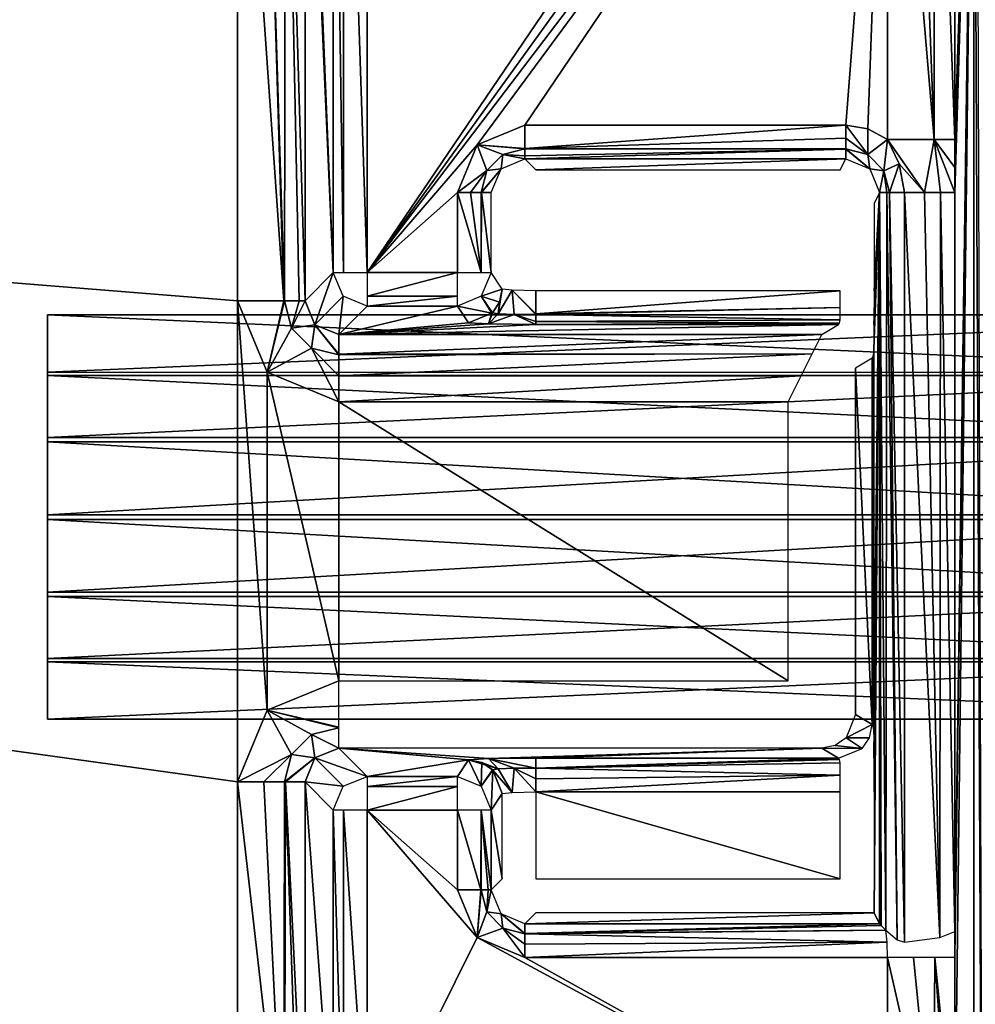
# Model space of a CAD drawing. Header units: millimetres. Extents: x -83 to 83, y -132 to 78.
# Tile 25 of 29: x 58 to 72, y -100 to -86. Entities that reach past the tile are written whole.
import ezdxf

# ---------------------------------------------------------------- set-up
doc = ezdxf.new("R2010")
doc.units = ezdxf.units.MM
doc.header["$LTSCALE"] = 52.148148
for name, color, linetype in [('105', 7, 'CONTINUOUS'), ('118', 7, 'CONTINUOUS'), ('119', 7, 'CONTINUOUS'), ('120', 7, 'CONTINUOUS'), ('121', 7, 'CONTINUOUS'), ('122', 7, 'CONTINUOUS'), ('123', 7, 'CONTINUOUS'), ('124', 7, 'CONTINUOUS'), ('125', 7, 'CONTINUOUS'), ('126', 7, 'CONTINUOUS'), ('127', 7, 'CONTINUOUS'), ('128', 7, 'CONTINUOUS'), ('129', 7, 'CONTINUOUS'), ('130', 7, 'CONTINUOUS'), ('131', 7, 'CONTINUOUS'), ('132', 7, 'CONTINUOUS'), ('133', 7, 'CONTINUOUS'), ('134', 7, 'CONTINUOUS'), ('135', 7, 'CONTINUOUS'), ('136', 7, 'CONTINUOUS'), ('137', 7, 'CONTINUOUS'), ('138', 7, 'CONTINUOUS'), ('139', 7, 'CONTINUOUS'), ('140', 7, 'CONTINUOUS'), ('141', 7, 'CONTINUOUS'), ('142', 7, 'CONTINUOUS'), ('143', 7, 'CONTINUOUS'), ('144', 7, 'CONTINUOUS'), ('145', 7, 'CONTINUOUS'), ('146', 7, 'CONTINUOUS'), ('147', 7, 'CONTINUOUS'), ('148', 7, 'CONTINUOUS'), ('149', 7, 'CONTINUOUS'), ('150', 7, 'CONTINUOUS'), ('151', 7, 'CONTINUOUS'), ('152', 7, 'CONTINUOUS'), ('153', 7, 'CONTINUOUS'), ('158', 7, 'CONTINUOUS'), ('159', 7, 'CONTINUOUS'), ('160', 7, 'CONTINUOUS'), ('187', 7, 'CONTINUOUS'), ('188', 7, 'CONTINUOUS'), ('189', 7, 'CONTINUOUS'), ('22', 7, 'CONTINUOUS'), ('3', 7, 'CONTINUOUS'), ('66', 7, 'CONTINUOUS'), ('83', 7, 'CONTINUOUS'), ('84', 7, 'CONTINUOUS'), ('91', 7, 'CONTINUOUS')]:
    doc.layers.add(name, color=color, linetype=linetype)

msp = doc.modelspace()

# ---------------------------------------------------------------- linework, layer by layer
at = {"layer": '105', "linetype": 'Continuous'}
for points in [[(65.491, -97.216, -19.85), (65.491, -98.509, -19.85), (70.004, -98.509, -19.85), (65.491, -97.216, -19.85)], [(70.004, -97.216, -19.85), (65.491, -97.216, -19.85), (70.004, -98.509, -19.85), (70.004, -97.216, -19.85)]]:
    msp.add_3dface(points, dxfattribs=at)
at = {"layer": '118', "linetype": 'Continuous'}
for points in [[(65.328, -99.172, -9.991), (70.504, -99.009, -19.359), (65.491, -99.009, -19.359), (65.328, -99.172, -9.991)], [(70.504, -99.009, -19.357), (70.504, -99.009, -19.359), (65.328, -99.172, -9.991), (70.504, -99.009, -19.357)], [(70.586, -99.172, -9.996), (70.504, -99.009, -19.354), (65.328, -99.172, -9.991), (70.586, -99.172, -9.996)], [(70.504, -99.009, -19.354), (70.504, -99.009, -19.357), (65.328, -99.172, -9.991), (70.504, -99.009, -19.354)], [(70.586, -99.172, -9.991), (70.586, -99.172, -9.993), (65.328, -99.172, -9.991), (70.586, -99.172, -9.991)], [(70.586, -99.172, -9.993), (70.586, -99.172, -9.996), (65.328, -99.172, -9.991), (70.586, -99.172, -9.993)]]:
    msp.add_3dface(points, dxfattribs=at)
at = {"layer": '119', "linetype": 'Continuous'}
for points in [[(70.5, -96.353, -19.85), (70.503, -96.718, -19.487), (70.586, -88.328, -9.996), (70.5, -96.353, -19.85)], [(70.5, -90.647, -19.85), (70.5, -96.353, -19.85), (70.586, -88.328, -9.996), (70.5, -90.647, -19.85)], [(70.503, -90.282, -19.487), (70.5, -90.647, -19.85), (70.586, -88.328, -9.996), (70.503, -90.282, -19.487)], [(70.503, -96.718, -19.487), (70.504, -97.216, -19.354), (70.586, -88.328, -9.996), (70.503, -96.718, -19.487)], [(70.504, -89.784, -19.354), (70.503, -90.282, -19.487), (70.586, -88.328, -9.996), (70.504, -89.784, -19.354)], [(70.504, -99.009, -19.354), (70.586, -99.172, -9.996), (70.586, -88.328, -9.996), (70.504, -99.009, -19.354)], [(70.504, -97.216, -19.354), (70.504, -99.009, -19.354), (70.586, -88.328, -9.996), (70.504, -97.216, -19.354)], [(70.504, -88.491, -19.354), (70.504, -89.784, -19.354), (70.586, -88.328, -9.996), (70.504, -88.491, -19.354)]]:
    msp.add_3dface(points, dxfattribs=at)
at = {"layer": '120', "linetype": 'Continuous'}
for points in [[(70.5, -90.638, -19.852), (70.49, -90.743, -20.089), (70.5, -96.362, -19.852), (70.5, -90.638, -19.852)], [(70.5, -90.642, -19.851), (70.5, -90.638, -19.852), (70.5, -96.358, -19.851), (70.5, -90.642, -19.851)], [(70.5, -96.358, -19.851), (70.5, -90.638, -19.852), (70.5, -96.362, -19.852), (70.5, -96.358, -19.851)], [(70.5, -96.353, -19.85), (70.5, -90.642, -19.851), (70.5, -96.358, -19.851), (70.5, -96.353, -19.85)], [(70.5, -96.353, -19.85), (70.5, -90.647, -19.85), (70.5, -90.642, -19.851), (70.5, -96.353, -19.85)], [(70.478, -90.784, -20.346), (70.23, -90.933, -26.035), (70.478, -96.216, -20.346), (70.478, -90.784, -20.346)], [(70.49, -90.743, -20.089), (70.478, -90.784, -20.346), (70.49, -96.257, -20.089), (70.49, -90.743, -20.089)], [(70.49, -96.257, -20.089), (70.478, -90.784, -20.346), (70.478, -96.216, -20.346), (70.49, -96.257, -20.089)], [(70.5, -96.362, -19.852), (70.49, -90.743, -20.089), (70.49, -96.257, -20.089), (70.5, -96.362, -19.852)], [(70.23, -90.933, -26.044), (70.23, -96.067, -26.044), (70.23, -96.067, -26.039), (70.23, -90.933, -26.044)], [(70.23, -90.933, -26.039), (70.23, -90.933, -26.044), (70.23, -96.067, -26.039), (70.23, -90.933, -26.039)], [(70.23, -90.933, -26.035), (70.23, -90.933, -26.039), (70.23, -96.067, -26.035), (70.23, -90.933, -26.035)], [(70.23, -96.067, -26.035), (70.23, -90.933, -26.039), (70.23, -96.067, -26.039), (70.23, -96.067, -26.035)], [(70.478, -96.216, -20.346), (70.23, -90.933, -26.035), (70.23, -96.067, -26.035), (70.478, -96.216, -20.346)]]:
    msp.add_3dface(points, dxfattribs=at)
at = {"layer": '121', "linetype": 'Continuous'}
for points in [[(70.478, -96.216, -20.346), (70.23, -96.067, -26.035), (70.089, -96.415, -26.038), (70.478, -96.216, -20.346)], [(70.438, -96.413, -20.349), (70.478, -96.216, -20.346), (70.089, -96.415, -26.038), (70.438, -96.413, -20.349)], [(69.73, -96.567, -26.026), (70.326, -96.575, -20.348), (69.927, -96.527, -26.034), (69.73, -96.567, -26.026)], [(69.927, -96.527, -26.034), (70.326, -96.575, -20.348), (70.089, -96.415, -26.038), (69.927, -96.527, -26.034)], [(70.326, -96.575, -20.348), (70.438, -96.413, -20.349), (70.089, -96.415, -26.038), (70.326, -96.575, -20.348)], [(69.979, -96.716, -20.337), (70.326, -96.575, -20.348), (69.73, -96.567, -26.026), (69.979, -96.716, -20.337)]]:
    msp.add_3dface(points, dxfattribs=at)
at = {"layer": '122', "linetype": 'Continuous'}
for points in [[(69.99, -96.736, -20.211), (69.979, -96.716, -20.337), (65.491, -96.863, -19.996), (69.99, -96.736, -20.211)], [(69.979, -96.716, -20.337), (65.491, -96.716, -20.337), (65.491, -96.863, -19.996), (69.979, -96.716, -20.337)], [(70, -96.787, -20.093), (69.99, -96.736, -20.211), (65.491, -96.863, -19.996), (70, -96.787, -20.093)], [(70.003, -96.969, -19.915), (70, -96.787, -20.093), (65.491, -96.863, -19.996), (70.003, -96.969, -19.915)], [(65.491, -97.022, -19.889), (70.003, -96.969, -19.915), (65.491, -96.863, -19.996), (65.491, -97.022, -19.889)], [(65.491, -97.216, -19.85), (70.004, -97.216, -19.85), (70.003, -96.969, -19.915), (65.491, -97.216, -19.85)], [(65.491, -97.216, -19.85), (70.003, -96.969, -19.915), (65.491, -97.022, -19.889), (65.491, -97.216, -19.85)]]:
    msp.add_3dface(points, dxfattribs=at)
at = {"layer": '123', "linetype": 'Continuous'}
for points in [[(64.492, -96.742, -19.354), (64.79, -96.724, -20.05), (62.567, -96.567, -26.026), (64.492, -96.742, -19.354)], [(62.987, -96.987, -9.987), (64.492, -96.742, -19.354), (62.567, -96.567, -26.026), (62.987, -96.987, -9.987)], [(64.79, -96.724, -20.05), (69.73, -96.567, -26.026), (62.567, -96.567, -26.026), (64.79, -96.724, -20.05)], [(65.491, -96.716, -20.337), (69.73, -96.567, -26.026), (64.79, -96.724, -20.05), (65.491, -96.716, -20.337)], [(69.979, -96.716, -20.337), (69.73, -96.567, -26.026), (65.491, -96.716, -20.337), (69.979, -96.716, -20.337)], [(64.328, -96.987, -9.987), (64.492, -96.742, -19.354), (62.987, -96.987, -9.987), (64.328, -96.987, -9.987)]]:
    msp.add_3dface(points, dxfattribs=at)
at = {"layer": '124', "linetype": 'Continuous'}
for points in [[(62.567, -95.568, -27), (61.507, -96.006, -27), (62.567, -96.255, -26.726), (62.567, -95.568, -27)], [(61.507, -96.006, -27), (61.068, -97.067, -27), (61.867, -96.663, -26.723), (61.507, -96.006, -27)], [(62.567, -96.265, -26.716), (61.507, -96.006, -27), (62.163, -96.367, -26.723), (62.567, -96.265, -26.716)], [(62.163, -96.367, -26.723), (61.507, -96.006, -27), (61.867, -96.663, -26.723), (62.163, -96.367, -26.723)], [(62.567, -96.255, -26.726), (61.507, -96.006, -27), (62.567, -96.265, -26.716), (62.567, -96.255, -26.726)], [(62.163, -96.367, -26.723), (61.867, -96.663, -26.723), (62.213, -96.713, -26.037), (62.163, -96.367, -26.723)], [(62.567, -96.567, -26.026), (62.567, -96.265, -26.716), (62.163, -96.367, -26.723), (62.567, -96.567, -26.026)], [(62.567, -96.567, -26.026), (62.163, -96.367, -26.723), (62.213, -96.713, -26.037), (62.567, -96.567, -26.026)], [(61.867, -96.663, -26.723), (61.068, -97.067, -27), (61.455, -97.067, -26.922), (61.867, -96.663, -26.723)], [(61.765, -97.067, -26.716), (61.867, -96.663, -26.723), (61.455, -97.067, -26.922), (61.765, -97.067, -26.716)], [(61.867, -96.663, -26.723), (61.765, -97.067, -26.716), (62.213, -96.713, -26.037), (61.867, -96.663, -26.723)], [(62.213, -96.713, -26.037), (61.765, -97.067, -26.716), (61.776, -97.067, -26.706), (62.213, -96.713, -26.037)], [(62.067, -97.067, -26.026), (62.213, -96.713, -26.037), (61.776, -97.067, -26.706), (62.067, -97.067, -26.026)]]:
    msp.add_3dface(points, dxfattribs=at)
at = {"layer": '125', "linetype": 'Continuous'}
for points in [[(62.987, -96.987, -9.987), (62.567, -96.567, -26.026), (62.213, -96.713, -26.037), (62.987, -96.987, -9.987)], [(62.213, -96.713, -26.037), (62.067, -97.067, -26.026), (62.634, -97.134, -9.981), (62.213, -96.713, -26.037)], [(62.987, -96.987, -9.987), (62.213, -96.713, -26.037), (62.634, -97.134, -9.981), (62.987, -96.987, -9.987)], [(62.634, -97.134, -9.981), (62.067, -97.067, -26.026), (62.487, -97.487, -9.987), (62.634, -97.134, -9.981)]]:
    msp.add_3dface(points, dxfattribs=at)
at = {"layer": '126', "linetype": 'Continuous'}
for points in [[(64.328, -96.987, -9.987), (62.987, -96.987, -9.987), (62.987, -97.138, -9.642), (64.328, -96.987, -9.987)], [(64.328, -97.138, -9.642), (64.328, -96.987, -9.987), (62.987, -97.138, -9.642), (64.328, -97.138, -9.642)], [(62.987, -97.487, -9.5), (64.328, -97.138, -9.642), (62.987, -97.138, -9.642), (62.987, -97.487, -9.5)], [(62.987, -97.487, -9.5), (64.328, -97.487, -9.5), (64.328, -97.138, -9.642), (62.987, -97.487, -9.5)]]:
    msp.add_3dface(points, dxfattribs=at)
at = {"layer": '127', "linetype": 'Continuous'}
for points in [[(64.492, -96.742, -19.354), (64.328, -96.987, -9.987), (64.681, -97.134, -9.985), (64.492, -96.742, -19.354)], [(64.688, -96.782, -19.352), (64.492, -96.742, -19.354), (64.681, -97.134, -9.985), (64.688, -96.782, -19.352)], [(64.845, -96.888, -19.352), (64.688, -96.782, -19.352), (64.681, -97.134, -9.985), (64.845, -96.888, -19.352)], [(64.85, -96.894, -19.352), (64.845, -96.888, -19.352), (64.681, -97.134, -9.985), (64.85, -96.894, -19.352)], [(64.828, -97.487, -9.991), (64.85, -96.894, -19.352), (64.681, -97.134, -9.985), (64.828, -97.487, -9.991)], [(64.991, -97.242, -19.359), (64.85, -96.894, -19.352), (64.828, -97.487, -9.991), (64.991, -97.242, -19.359)]]:
    msp.add_3dface(points, dxfattribs=at)
at = {"layer": '128', "linetype": 'Continuous'}
for points in [[(64.79, -96.724, -20.05), (64.492, -96.742, -19.354), (64.931, -96.876, -19.673), (64.79, -96.724, -20.05)], [(64.492, -96.742, -19.354), (64.688, -96.782, -19.352), (64.931, -96.876, -19.673), (64.492, -96.742, -19.354)], [(64.688, -96.782, -19.352), (64.845, -96.888, -19.352), (64.931, -96.876, -19.673), (64.688, -96.782, -19.352)], [(65.491, -96.863, -19.996), (65.491, -96.716, -20.337), (64.79, -96.724, -20.05), (65.491, -96.863, -19.996)], [(65.491, -96.863, -19.996), (64.79, -96.724, -20.05), (65.167, -96.866, -19.909), (65.491, -96.863, -19.996)], [(65.167, -96.866, -19.909), (64.79, -96.724, -20.05), (64.931, -96.876, -19.673), (65.167, -96.866, -19.909)], [(64.931, -96.876, -19.673), (64.845, -96.888, -19.352), (65.141, -97.224, -19.707), (64.931, -96.876, -19.673)], [(64.845, -96.888, -19.352), (64.85, -96.894, -19.352), (65.141, -97.224, -19.707), (64.845, -96.888, -19.352)], [(64.85, -96.894, -19.352), (64.991, -97.242, -19.359), (65.141, -97.224, -19.707), (64.85, -96.894, -19.352)], [(65.167, -96.866, -19.909), (64.931, -96.876, -19.673), (65.141, -97.224, -19.707), (65.167, -96.866, -19.909)], [(65.491, -97.216, -19.85), (65.167, -96.866, -19.909), (65.141, -97.224, -19.707), (65.491, -97.216, -19.85)], [(65.491, -97.022, -19.889), (65.491, -96.863, -19.996), (65.167, -96.866, -19.909), (65.491, -97.022, -19.889)], [(65.491, -97.216, -19.85), (65.491, -97.022, -19.889), (65.167, -96.866, -19.909), (65.491, -97.216, -19.85)]]:
    msp.add_3dface(points, dxfattribs=at)
at = {"layer": '129', "linetype": 'Continuous'}
for points in [[(64.991, -97.242, -19.359), (64.828, -97.487, -9.991), (64.991, -98.509, -19.359), (64.991, -97.242, -19.359)], [(64.991, -98.509, -19.359), (64.828, -97.487, -9.991), (64.828, -98.672, -9.991), (64.991, -98.509, -19.359)]]:
    msp.add_3dface(points, dxfattribs=at)
at = {"layer": '130', "linetype": 'Continuous'}
for points in [[(64.328, -97.487, -9.5), (64.328, -98.672, -9.5), (64.673, -98.672, -9.638), (64.328, -97.487, -9.5)], [(64.678, -97.487, -9.643), (64.328, -97.487, -9.5), (64.673, -98.672, -9.638), (64.678, -97.487, -9.643)], [(64.678, -98.672, -9.643), (64.678, -97.487, -9.643), (64.673, -98.672, -9.638), (64.678, -98.672, -9.643)], [(64.785, -98.672, -9.797), (64.678, -97.487, -9.643), (64.678, -98.672, -9.643), (64.785, -98.672, -9.797)], [(64.828, -98.672, -9.991), (64.828, -97.487, -9.991), (64.678, -97.487, -9.643), (64.828, -98.672, -9.991)], [(64.828, -98.672, -9.991), (64.678, -97.487, -9.643), (64.785, -98.672, -9.797), (64.828, -98.672, -9.991)]]:
    msp.add_3dface(points, dxfattribs=at)
at = {"layer": '131', "linetype": 'Continuous'}
for points in [[(64.328, -98.672, -9.5), (64.621, -99.379, -9.5), (64.673, -98.672, -9.638), (64.328, -98.672, -9.5)], [(64.678, -98.672, -9.643), (64.621, -99.379, -9.5), (64.763, -98.998, -9.641), (64.678, -98.672, -9.643)], [(64.621, -99.379, -9.5), (64.678, -98.672, -9.643), (64.673, -98.672, -9.638), (64.621, -99.379, -9.5)], [(64.785, -98.672, -9.797), (64.678, -98.672, -9.643), (64.763, -98.998, -9.641), (64.785, -98.672, -9.797)], [(64.828, -98.672, -9.991), (64.763, -98.998, -9.641), (64.974, -99.026, -9.988), (64.828, -98.672, -9.991)], [(64.828, -98.672, -9.991), (64.785, -98.672, -9.797), (64.763, -98.998, -9.641), (64.828, -98.672, -9.991)], [(64.763, -98.998, -9.641), (64.621, -99.379, -9.5), (65.002, -99.237, -9.641), (64.763, -98.998, -9.641)], [(64.763, -98.998, -9.641), (65.002, -99.237, -9.641), (64.974, -99.026, -9.988), (64.763, -98.998, -9.641)], [(65.328, -99.172, -9.991), (64.974, -99.026, -9.988), (65.328, -99.316, -9.649), (65.328, -99.172, -9.991)], [(64.974, -99.026, -9.988), (65.328, -99.322, -9.643), (65.328, -99.316, -9.649), (64.974, -99.026, -9.988)], [(65.002, -99.237, -9.641), (65.328, -99.322, -9.643), (64.974, -99.026, -9.988), (65.002, -99.237, -9.641)], [(64.621, -99.379, -9.5), (65.328, -99.672, -9.5), (65.002, -99.237, -9.641), (64.621, -99.379, -9.5)], [(65.328, -99.322, -9.643), (65.002, -99.237, -9.641), (65.328, -99.477, -9.539), (65.328, -99.322, -9.643)], [(65.002, -99.237, -9.641), (65.328, -99.672, -9.5), (65.328, -99.477, -9.539), (65.002, -99.237, -9.641)]]:
    msp.add_3dface(points, dxfattribs=at)
at = {"layer": '132', "linetype": 'Continuous'}
for points in [[(70.586, -99.172, -9.991), (65.328, -99.172, -9.991), (65.328, -99.316, -9.649), (70.586, -99.172, -9.991)], [(70.586, -99.172, -9.991), (65.328, -99.316, -9.649), (70.611, -99.197, -9.843), (70.586, -99.172, -9.991)], [(65.328, -99.316, -9.649), (70.681, -99.267, -9.707), (70.611, -99.197, -9.843), (65.328, -99.316, -9.649)], [(65.328, -99.316, -9.649), (65.328, -99.322, -9.643), (70.681, -99.267, -9.707), (65.328, -99.316, -9.649)], [(70.681, -99.267, -9.707), (65.328, -99.322, -9.643), (70.697, -99.445, -9.555), (70.681, -99.267, -9.707)], [(65.328, -99.322, -9.643), (65.328, -99.477, -9.539), (70.697, -99.445, -9.555), (65.328, -99.322, -9.643)], [(65.328, -99.672, -9.5), (70.703, -99.672, -9.5), (70.697, -99.445, -9.555), (65.328, -99.672, -9.5)], [(65.328, -99.477, -9.539), (65.328, -99.672, -9.5), (70.697, -99.445, -9.555), (65.328, -99.477, -9.539)]]:
    msp.add_3dface(points, dxfattribs=at)
at = {"layer": '133', "linetype": 'Continuous'}
for points in [[(70.586, -99.172, -9.996), (70.586, -99.172, -9.993), (70.586, -88.328, -9.996), (70.586, -99.172, -9.996)], [(70.586, -99.172, -9.993), (70.586, -99.172, -9.991), (70.586, -88.328, -9.996), (70.586, -99.172, -9.993)], [(70.586, -88.328, -9.996), (70.586, -99.172, -9.991), (70.611, -99.197, -9.843), (70.586, -88.328, -9.996)], [(70.586, -88.328, -9.996), (70.681, -99.267, -9.707), (70.694, -88.328, -9.69), (70.586, -88.328, -9.996)], [(70.681, -99.267, -9.707), (70.586, -88.328, -9.996), (70.611, -99.197, -9.843), (70.681, -99.267, -9.707)], [(70.681, -99.267, -9.707), (70.848, -99.41, -9.56), (70.694, -88.328, -9.69), (70.681, -99.267, -9.707)], [(70.694, -88.328, -9.69), (70.848, -99.41, -9.56), (70.732, -88.328, -9.646), (70.694, -88.328, -9.69)], [(70.848, -99.41, -9.56), (70.958, -99.444, -9.517), (70.732, -88.328, -9.646), (70.848, -99.41, -9.56)], [(70.732, -88.328, -9.646), (70.958, -99.444, -9.517), (70.958, -88.328, -9.517), (70.732, -88.328, -9.646)]]:
    msp.add_3dface(points, dxfattribs=at)
at = {"layer": '134', "linetype": 'Continuous'}
for points in [[(70.411, -87.765, -9.643), (70.086, -87.328, -9.5), (70.086, -87.523, -9.539), (70.411, -87.765, -9.643)], [(70.412, -87.383, -9.5), (70.086, -87.328, -9.5), (70.411, -87.765, -9.643), (70.412, -87.383, -9.5)], [(70.703, -87.541, -9.5), (70.412, -87.383, -9.5), (70.411, -87.765, -9.643), (70.703, -87.541, -9.5)], [(70.086, -87.678, -9.643), (70.411, -87.765, -9.643), (70.086, -87.523, -9.539), (70.086, -87.678, -9.643)], [(70.648, -88.003, -9.644), (70.703, -87.541, -9.5), (70.411, -87.765, -9.643), (70.648, -88.003, -9.644)], [(70.879, -87.902, -9.51), (70.703, -87.541, -9.5), (70.648, -88.003, -9.644), (70.879, -87.902, -9.51)], [(70.411, -87.765, -9.643), (70.086, -87.678, -9.643), (70.44, -87.974, -9.991), (70.411, -87.765, -9.643)], [(70.44, -87.974, -9.991), (70.086, -87.678, -9.643), (70.086, -87.684, -9.649), (70.44, -87.974, -9.991)], [(70.086, -87.828, -9.991), (70.44, -87.974, -9.991), (70.086, -87.684, -9.649), (70.086, -87.828, -9.991)], [(70.648, -88.003, -9.644), (70.411, -87.765, -9.643), (70.44, -87.974, -9.991), (70.648, -88.003, -9.644)], [(70.732, -88.328, -9.646), (70.879, -87.902, -9.51), (70.648, -88.003, -9.644), (70.732, -88.328, -9.646)], [(70.732, -88.328, -9.646), (70.958, -88.328, -9.517), (70.879, -87.902, -9.51), (70.732, -88.328, -9.646)], [(70.586, -88.328, -9.996), (70.648, -88.003, -9.644), (70.44, -87.974, -9.991), (70.586, -88.328, -9.996)], [(70.586, -88.328, -9.996), (70.694, -88.328, -9.69), (70.648, -88.003, -9.644), (70.586, -88.328, -9.996)], [(70.694, -88.328, -9.69), (70.732, -88.328, -9.646), (70.648, -88.003, -9.644), (70.694, -88.328, -9.69)]]:
    msp.add_3dface(points, dxfattribs=at)
at = {"layer": '135', "linetype": 'Continuous'}
for points in [[(70.703, -87.541, -9.5), (70.879, -87.902, -9.51), (71.253, -88.328, -9.384), (70.703, -87.541, -9.5)], [(70.703, -87.541, -9.5), (71.253, -88.328, -9.384), (71.397, -87.541, -9.219), (70.703, -87.541, -9.5)], [(71.253, -88.328, -9.384), (71.488, -88.328, -9.168), (71.397, -87.541, -9.219), (71.253, -88.328, -9.384)], [(71.488, -88.328, -9.168), (71.7, -88.328, -8.585), (71.397, -87.541, -9.219), (71.488, -88.328, -9.168)], [(71.7, -88.328, -8.585), (71.701, -87.954, -8.561), (71.397, -87.541, -9.219), (71.7, -88.328, -8.585)], [(71.701, -87.954, -8.561), (71.702, -87.541, -8.535), (71.397, -87.541, -9.219), (71.701, -87.954, -8.561)], [(70.879, -87.902, -9.51), (70.958, -88.328, -9.517), (71.253, -88.328, -9.384), (70.879, -87.902, -9.51)]]:
    msp.add_3dface(points, dxfattribs=at)
at = {"layer": '136', "linetype": 'Continuous'}
for points in [[(70.958, -88.328, -9.517), (70.958, -99.444, -9.517), (71.482, -99.375, -9.174), (70.958, -88.328, -9.517)], [(71.253, -88.328, -9.384), (70.958, -88.328, -9.517), (71.482, -99.375, -9.174), (71.253, -88.328, -9.384)], [(71.488, -88.328, -9.168), (71.253, -88.328, -9.384), (71.482, -99.375, -9.174), (71.488, -88.328, -9.168)], [(71.7, -99.287, -8.585), (71.488, -88.328, -9.168), (71.482, -99.375, -9.174), (71.7, -99.287, -8.585)], [(71.7, -99.287, -8.585), (71.7, -88.328, -8.585), (71.488, -88.328, -9.168), (71.7, -99.287, -8.585)]]:
    msp.add_3dface(points, dxfattribs=at)
at = {"layer": '137', "linetype": 'Continuous'}
for points in [[(70.703, -79.372, -9.5), (70.703, -87.541, -9.5), (71.397, -87.541, -9.219), (70.703, -79.372, -9.5)], [(70.703, -79.372, -9.5), (71.397, -87.541, -9.219), (71.088, -79.372, -9.423), (70.703, -79.372, -9.5)], [(71.088, -79.372, -9.423), (71.397, -87.541, -9.219), (71.407, -79.372, -9.209), (71.088, -79.372, -9.423)], [(71.397, -87.541, -9.219), (71.702, -87.541, -8.535), (71.407, -79.372, -9.209), (71.397, -87.541, -9.219)], [(71.702, -87.541, -8.535), (71.702, -79.372, -8.535), (71.407, -79.372, -9.209), (71.702, -87.541, -8.535)]]:
    msp.add_3dface(points, dxfattribs=at)
at = {"layer": '138', "linetype": 'Continuous'}
for points in [[(65.491, -87.991, -19.359), (70.086, -87.828, -9.991), (65.328, -87.828, -9.991), (65.491, -87.991, -19.359)], [(70.086, -87.828, -9.991), (65.491, -87.991, -19.359), (70.004, -87.991, -19.359), (70.086, -87.828, -9.991)]]:
    msp.add_3dface(points, dxfattribs=at)
at = {"layer": '139', "linetype": 'Continuous'}
for points in [[(69.73, -90.433, -26.044), (62.567, -90.724, -26.706), (69.587, -90.72, -26.701), (69.73, -90.433, -26.044)], [(69.73, -90.433, -26.035), (62.567, -90.724, -26.706), (69.73, -90.433, -26.044), (69.73, -90.433, -26.035)], [(69.73, -90.433, -26.026), (62.567, -90.724, -26.706), (69.73, -90.433, -26.035), (69.73, -90.433, -26.026)], [(62.567, -90.433, -26.026), (62.567, -90.724, -26.706), (69.73, -90.433, -26.026), (62.567, -90.433, -26.026)], [(62.567, -90.735, -26.716), (62.567, -91.045, -26.922), (69.587, -90.72, -26.701), (62.567, -90.735, -26.716)], [(62.567, -90.724, -26.706), (62.567, -90.735, -26.716), (69.587, -90.72, -26.701), (62.567, -90.724, -26.706)], [(69.587, -90.72, -26.701), (62.567, -91.045, -26.922), (69.423, -91.047, -26.923), (69.587, -90.72, -26.701)], [(62.567, -91.045, -26.922), (62.567, -91.432, -27), (69.423, -91.047, -26.923), (62.567, -91.045, -26.922)], [(62.567, -91.432, -27), (69.231, -91.432, -27), (69.423, -91.047, -26.923), (62.567, -91.432, -27)]]:
    msp.add_3dface(points, dxfattribs=at)
at = {"layer": '140', "linetype": 'Continuous'}
for points in [[(61.068, -89.933, -27), (61.506, -90.993, -27), (61.755, -89.933, -26.726), (61.068, -89.933, -27)], [(61.765, -89.933, -26.716), (61.506, -90.993, -27), (61.867, -90.337, -26.723), (61.765, -89.933, -26.716)], [(61.755, -89.933, -26.726), (61.506, -90.993, -27), (61.765, -89.933, -26.716), (61.755, -89.933, -26.726)], [(61.765, -89.933, -26.716), (61.867, -90.337, -26.723), (61.979, -89.933, -26.411), (61.765, -89.933, -26.716)], [(62.067, -89.933, -26.026), (61.867, -90.337, -26.723), (62.213, -90.287, -26.037), (62.067, -89.933, -26.026)], [(61.979, -89.933, -26.411), (61.867, -90.337, -26.723), (62.067, -89.933, -26.026), (61.979, -89.933, -26.411)], [(61.867, -90.337, -26.723), (61.506, -90.993, -27), (62.163, -90.633, -26.723), (61.867, -90.337, -26.723)], [(61.867, -90.337, -26.723), (62.163, -90.633, -26.723), (62.213, -90.287, -26.037), (61.867, -90.337, -26.723)], [(62.163, -90.633, -26.723), (62.567, -90.735, -26.716), (62.213, -90.287, -26.037), (62.163, -90.633, -26.723)], [(62.567, -90.735, -26.716), (62.567, -90.724, -26.706), (62.213, -90.287, -26.037), (62.567, -90.735, -26.716)], [(62.567, -90.724, -26.706), (62.567, -90.433, -26.026), (62.213, -90.287, -26.037), (62.567, -90.724, -26.706)], [(61.506, -90.993, -27), (62.567, -91.432, -27), (62.163, -90.633, -26.723), (61.506, -90.993, -27)], [(62.567, -91.045, -26.922), (62.567, -90.735, -26.716), (62.163, -90.633, -26.723), (62.567, -91.045, -26.922)], [(62.567, -91.432, -27), (62.567, -91.045, -26.922), (62.163, -90.633, -26.723), (62.567, -91.432, -27)]]:
    msp.add_3dface(points, dxfattribs=at)
at = {"layer": '141', "linetype": 'Continuous'}
for points in [[(61.068, -80.115, -27), (61.755, -89.933, -26.726), (61.455, -80.115, -26.922), (61.068, -80.115, -27)], [(61.068, -80.115, -27), (61.068, -89.933, -27), (61.755, -89.933, -26.726), (61.068, -80.115, -27)], [(61.755, -89.933, -26.726), (61.765, -89.933, -26.716), (61.455, -80.115, -26.922), (61.755, -89.933, -26.726)], [(61.455, -80.115, -26.922), (61.765, -89.933, -26.716), (61.776, -80.115, -26.706), (61.455, -80.115, -26.922)], [(61.765, -89.933, -26.716), (61.979, -89.933, -26.411), (61.776, -80.115, -26.706), (61.765, -89.933, -26.716)], [(61.776, -80.115, -26.706), (62.067, -89.933, -26.026), (62.067, -80.115, -26.026), (61.776, -80.115, -26.706)], [(61.979, -89.933, -26.411), (62.067, -89.933, -26.026), (61.776, -80.115, -26.706), (61.979, -89.933, -26.411)]]:
    msp.add_3dface(points, dxfattribs=at)
at = {"layer": '142', "linetype": 'Continuous'}
for points in [[(62.487, -78.936, -9.987), (62.08, -79.615, -25.548), (62.487, -89.513, -9.987), (62.487, -78.936, -9.987)], [(62.08, -79.615, -25.548), (62.071, -79.769, -25.887), (62.487, -89.513, -9.987), (62.08, -79.615, -25.548)], [(62.071, -79.769, -25.887), (62.067, -80.115, -26.026), (62.487, -89.513, -9.987), (62.071, -79.769, -25.887)], [(62.067, -80.115, -26.026), (62.067, -89.933, -26.026), (62.487, -89.513, -9.987), (62.067, -80.115, -26.026)]]:
    msp.add_3dface(points, dxfattribs=at)
at = {"layer": '143', "linetype": 'Continuous'}
for points in [[(62.638, -78.891, -9.642), (62.487, -78.936, -9.987), (62.638, -89.513, -9.642), (62.638, -78.891, -9.642)], [(62.487, -78.936, -9.987), (62.487, -89.513, -9.987), (62.638, -89.513, -9.642), (62.487, -78.936, -9.987)], [(62.987, -78.872, -9.5), (62.638, -78.891, -9.642), (62.987, -89.513, -9.5), (62.987, -78.872, -9.5)], [(62.987, -89.513, -9.5), (62.638, -78.891, -9.642), (62.638, -89.513, -9.642), (62.987, -89.513, -9.5)]]:
    msp.add_3dface(points, dxfattribs=at)
at = {"layer": '144', "linetype": 'Continuous'}
for points in [[(64.328, -89.513, -9.5), (62.987, -89.862, -9.642), (64.328, -89.862, -9.642), (64.328, -89.513, -9.5)], [(64.328, -89.513, -9.5), (62.987, -89.513, -9.5), (62.987, -89.862, -9.642), (64.328, -89.513, -9.5)], [(62.987, -89.862, -9.642), (62.987, -90.013, -9.987), (64.328, -89.862, -9.642), (62.987, -89.862, -9.642)], [(62.987, -90.013, -9.987), (64.328, -90.013, -9.987), (64.328, -89.862, -9.642), (62.987, -90.013, -9.987)]]:
    msp.add_3dface(points, dxfattribs=at)
at = {"layer": '145', "linetype": 'Continuous'}
for points in [[(64.328, -90.013, -9.987), (62.567, -90.433, -26.026), (64.492, -90.258, -19.354), (64.328, -90.013, -9.987)], [(62.567, -90.433, -26.026), (64.328, -90.013, -9.987), (62.987, -90.013, -9.987), (62.567, -90.433, -26.026)], [(64.492, -90.258, -19.354), (62.567, -90.433, -26.026), (64.79, -90.276, -20.05), (64.492, -90.258, -19.354)], [(64.79, -90.276, -20.05), (62.567, -90.433, -26.026), (65.491, -90.284, -20.337), (64.79, -90.276, -20.05)], [(65.491, -90.284, -20.337), (62.567, -90.433, -26.026), (69.979, -90.284, -20.337), (65.491, -90.284, -20.337)], [(62.567, -90.433, -26.026), (69.73, -90.433, -26.026), (69.979, -90.284, -20.337), (62.567, -90.433, -26.026)]]:
    msp.add_3dface(points, dxfattribs=at)
at = {"layer": '146', "linetype": 'Continuous'}
for points in [[(62.067, -89.933, -26.026), (62.213, -90.287, -26.037), (62.487, -89.513, -9.987), (62.067, -89.933, -26.026)], [(62.487, -89.513, -9.987), (62.213, -90.287, -26.037), (62.634, -89.866, -9.981), (62.487, -89.513, -9.987)], [(62.213, -90.287, -26.037), (62.567, -90.433, -26.026), (62.634, -89.866, -9.981), (62.213, -90.287, -26.037)], [(62.567, -90.433, -26.026), (62.987, -90.013, -9.987), (62.634, -89.866, -9.981), (62.567, -90.433, -26.026)]]:
    msp.add_3dface(points, dxfattribs=at)
at = {"layer": '147', "linetype": 'Continuous'}
for points in [[(64.681, -89.866, -9.985), (64.991, -89.758, -19.359), (64.828, -89.513, -9.991), (64.681, -89.866, -9.985)], [(64.951, -89.955, -19.354), (64.991, -89.758, -19.359), (64.681, -89.866, -9.985), (64.951, -89.955, -19.354)], [(64.328, -90.013, -9.987), (64.839, -90.117, -19.352), (64.681, -89.866, -9.985), (64.328, -90.013, -9.987)], [(64.839, -90.117, -19.352), (64.845, -90.112, -19.352), (64.681, -89.866, -9.985), (64.839, -90.117, -19.352)], [(64.845, -90.112, -19.352), (64.951, -89.955, -19.354), (64.681, -89.866, -9.985), (64.845, -90.112, -19.352)], [(64.328, -90.013, -9.987), (64.492, -90.258, -19.354), (64.839, -90.117, -19.352), (64.328, -90.013, -9.987)]]:
    msp.add_3dface(points, dxfattribs=at)
at = {"layer": '148', "linetype": 'Continuous'}
for points in [[(64.328, -88.328, -9.5), (64.328, -89.513, -9.5), (64.678, -89.513, -9.643), (64.328, -88.328, -9.5)], [(64.328, -88.328, -9.5), (64.678, -89.513, -9.643), (64.523, -88.328, -9.539), (64.328, -88.328, -9.5)], [(64.523, -88.328, -9.539), (64.678, -89.513, -9.643), (64.678, -88.328, -9.643), (64.523, -88.328, -9.539)], [(64.678, -88.328, -9.643), (64.678, -89.513, -9.643), (64.684, -88.328, -9.649), (64.678, -88.328, -9.643)], [(64.678, -89.513, -9.643), (64.828, -89.513, -9.991), (64.684, -88.328, -9.649), (64.678, -89.513, -9.643)], [(64.828, -89.513, -9.991), (64.828, -88.328, -9.991), (64.684, -88.328, -9.649), (64.828, -89.513, -9.991)]]:
    msp.add_3dface(points, dxfattribs=at)
at = {"layer": '149', "linetype": 'Continuous'}
for points in [[(65.328, -87.328, -9.5), (64.621, -87.621, -9.5), (65.328, -87.673, -9.638), (65.328, -87.328, -9.5)], [(64.621, -87.621, -9.5), (64.328, -88.328, -9.5), (64.763, -88.002, -9.641), (64.621, -87.621, -9.5)], [(65.328, -87.673, -9.638), (64.621, -87.621, -9.5), (65.328, -87.678, -9.643), (65.328, -87.673, -9.638)], [(65.328, -87.678, -9.643), (64.621, -87.621, -9.5), (65.002, -87.763, -9.641), (65.328, -87.678, -9.643)], [(65.002, -87.763, -9.641), (64.621, -87.621, -9.5), (64.763, -88.002, -9.641), (65.002, -87.763, -9.641)], [(65.002, -87.763, -9.641), (64.763, -88.002, -9.641), (64.974, -87.974, -9.988), (65.002, -87.763, -9.641)], [(65.328, -87.828, -9.991), (65.002, -87.763, -9.641), (64.974, -87.974, -9.988), (65.328, -87.828, -9.991)], [(65.328, -87.678, -9.643), (65.002, -87.763, -9.641), (65.328, -87.785, -9.797), (65.328, -87.678, -9.643)], [(65.002, -87.763, -9.641), (65.328, -87.828, -9.991), (65.328, -87.785, -9.797), (65.002, -87.763, -9.641)], [(64.328, -88.328, -9.5), (64.523, -88.328, -9.539), (64.763, -88.002, -9.641), (64.328, -88.328, -9.5)], [(64.523, -88.328, -9.539), (64.678, -88.328, -9.643), (64.763, -88.002, -9.641), (64.523, -88.328, -9.539)], [(64.763, -88.002, -9.641), (64.678, -88.328, -9.643), (64.974, -87.974, -9.988), (64.763, -88.002, -9.641)], [(64.678, -88.328, -9.643), (64.684, -88.328, -9.649), (64.974, -87.974, -9.988), (64.678, -88.328, -9.643)], [(64.684, -88.328, -9.649), (64.828, -88.328, -9.991), (64.974, -87.974, -9.988), (64.684, -88.328, -9.649)]]:
    msp.add_3dface(points, dxfattribs=at)
at = {"layer": '150', "linetype": 'Continuous'}
for points in [[(70.086, -87.523, -9.539), (70.086, -87.328, -9.5), (65.328, -87.673, -9.638), (70.086, -87.523, -9.539)], [(70.086, -87.328, -9.5), (65.328, -87.328, -9.5), (65.328, -87.673, -9.638), (70.086, -87.328, -9.5)], [(70.086, -87.678, -9.643), (70.086, -87.523, -9.539), (65.328, -87.673, -9.638), (70.086, -87.678, -9.643)], [(70.086, -87.678, -9.643), (65.328, -87.673, -9.638), (65.328, -87.678, -9.643), (70.086, -87.678, -9.643)], [(70.086, -87.684, -9.649), (70.086, -87.678, -9.643), (65.328, -87.678, -9.643), (70.086, -87.684, -9.649)], [(70.086, -87.684, -9.649), (65.328, -87.678, -9.643), (65.328, -87.785, -9.797), (70.086, -87.684, -9.649)], [(70.086, -87.828, -9.991), (70.086, -87.684, -9.649), (65.328, -87.828, -9.991), (70.086, -87.828, -9.991)], [(65.328, -87.828, -9.991), (70.086, -87.684, -9.649), (65.328, -87.785, -9.797), (65.328, -87.828, -9.991)]]:
    msp.add_3dface(points, dxfattribs=at)
at = {"layer": '151', "linetype": 'Continuous'}
for points in [[(64.991, -89.758, -19.359), (64.931, -90.124, -19.673), (65.141, -89.776, -19.707), (64.991, -89.758, -19.359)], [(64.991, -89.758, -19.359), (64.951, -89.955, -19.354), (64.931, -90.124, -19.673), (64.991, -89.758, -19.359)], [(64.931, -90.124, -19.673), (65.167, -90.134, -19.909), (65.141, -89.776, -19.707), (64.931, -90.124, -19.673)], [(65.141, -89.776, -19.707), (65.491, -90.137, -19.996), (65.491, -90.128, -19.987), (65.141, -89.776, -19.707)], [(65.167, -90.134, -19.909), (65.491, -90.137, -19.996), (65.141, -89.776, -19.707), (65.167, -90.134, -19.909)], [(65.491, -89.784, -19.85), (65.141, -89.776, -19.707), (65.491, -90.128, -19.987), (65.491, -89.784, -19.85)], [(64.951, -89.955, -19.354), (64.845, -90.112, -19.352), (64.931, -90.124, -19.673), (64.951, -89.955, -19.354)], [(64.492, -90.258, -19.354), (64.79, -90.276, -20.05), (64.839, -90.117, -19.352), (64.492, -90.258, -19.354)], [(64.845, -90.112, -19.352), (64.79, -90.276, -20.05), (64.931, -90.124, -19.673), (64.845, -90.112, -19.352)], [(64.79, -90.276, -20.05), (64.845, -90.112, -19.352), (64.839, -90.117, -19.352), (64.79, -90.276, -20.05)], [(64.931, -90.124, -19.673), (64.79, -90.276, -20.05), (65.167, -90.134, -19.909), (64.931, -90.124, -19.673)], [(64.79, -90.276, -20.05), (65.491, -90.284, -20.337), (65.167, -90.134, -19.909), (64.79, -90.276, -20.05)], [(65.167, -90.134, -19.909), (65.491, -90.284, -20.337), (65.491, -90.24, -20.144), (65.167, -90.134, -19.909)], [(65.491, -90.137, -19.996), (65.167, -90.134, -19.909), (65.491, -90.24, -20.144), (65.491, -90.137, -19.996)]]:
    msp.add_3dface(points, dxfattribs=at)
at = {"layer": '152', "linetype": 'Continuous'}
for points in [[(65.491, -89.784, -19.85), (65.491, -90.128, -19.987), (70.004, -89.784, -19.85), (65.491, -89.784, -19.85)], [(70.004, -89.784, -19.85), (65.491, -90.128, -19.987), (70.003, -90.031, -19.915), (70.004, -89.784, -19.85)], [(65.491, -90.128, -19.987), (65.491, -90.137, -19.996), (70.003, -90.031, -19.915), (65.491, -90.128, -19.987)], [(70.003, -90.031, -19.915), (65.491, -90.137, -19.996), (70, -90.213, -20.093), (70.003, -90.031, -19.915)], [(65.491, -90.137, -19.996), (65.491, -90.24, -20.144), (70, -90.213, -20.093), (65.491, -90.137, -19.996)], [(70, -90.213, -20.093), (65.491, -90.24, -20.144), (69.99, -90.264, -20.211), (70, -90.213, -20.093)], [(65.491, -90.24, -20.144), (65.491, -90.284, -20.337), (69.99, -90.264, -20.211), (65.491, -90.24, -20.144)], [(65.491, -90.284, -20.337), (69.979, -90.284, -20.337), (69.99, -90.264, -20.211), (65.491, -90.284, -20.337)]]:
    msp.add_3dface(points, dxfattribs=at)
at = {"layer": '153', "linetype": 'Continuous'}
for points in [[(70.703, -99.672, -9.5), (70.703, -102.663, -9.5), (71.387, -102.663, -9.229), (70.703, -99.672, -9.5)], [(70.703, -99.672, -9.5), (71.387, -102.663, -9.229), (71.088, -99.672, -9.423), (70.703, -99.672, -9.5)], [(71.088, -99.672, -9.423), (71.387, -102.663, -9.229), (71.407, -99.672, -9.209), (71.088, -99.672, -9.423)], [(71.387, -102.663, -9.229), (71.611, -102.663, -8.917), (71.407, -99.672, -9.209), (71.387, -102.663, -9.229)], [(71.611, -102.663, -8.917), (71.702, -102.663, -8.535), (71.407, -99.672, -9.209), (71.611, -102.663, -8.917)], [(71.702, -102.663, -8.535), (71.702, -99.672, -8.535), (71.407, -99.672, -9.209), (71.702, -102.663, -8.535)]]:
    msp.add_3dface(points, dxfattribs=at)
at = {"layer": '158', "linetype": 'Continuous'}
for points in [[(61.455, -97.067, -26.922), (61.068, -97.067, -27), (61.755, -103.083, -26.726), (61.455, -97.067, -26.922)], [(61.068, -97.067, -27), (61.068, -103.083, -27), (61.755, -103.083, -26.726), (61.068, -97.067, -27)], [(61.765, -97.067, -26.716), (61.455, -97.067, -26.922), (61.755, -103.083, -26.726), (61.765, -97.067, -26.716)], [(61.765, -97.067, -26.716), (61.755, -103.083, -26.726), (61.765, -103.083, -26.716), (61.765, -97.067, -26.716)], [(61.776, -97.067, -26.706), (61.765, -97.067, -26.716), (61.765, -103.083, -26.716), (61.776, -97.067, -26.706)], [(61.776, -97.067, -26.706), (61.765, -103.083, -26.716), (61.979, -103.083, -26.411), (61.776, -97.067, -26.706)], [(62.067, -97.067, -26.026), (61.776, -97.067, -26.706), (62.067, -103.083, -26.026), (62.067, -97.067, -26.026)], [(61.776, -97.067, -26.706), (61.979, -103.083, -26.411), (62.067, -103.083, -26.026), (61.776, -97.067, -26.706)]]:
    msp.add_3dface(points, dxfattribs=at)
at = {"layer": '159', "linetype": 'Continuous'}
for points in [[(62.067, -97.067, -26.026), (62.067, -103.083, -26.026), (62.487, -102.663, -9.987), (62.067, -97.067, -26.026)], [(62.487, -97.487, -9.987), (62.067, -97.067, -26.026), (62.487, -102.663, -9.987), (62.487, -97.487, -9.987)]]:
    msp.add_3dface(points, dxfattribs=at)
at = {"layer": '160', "linetype": 'Continuous'}
for points in [[(62.487, -97.487, -9.987), (62.487, -102.663, -9.987), (62.638, -102.663, -9.642), (62.487, -97.487, -9.987)], [(62.638, -97.487, -9.642), (62.487, -97.487, -9.987), (62.638, -102.663, -9.642), (62.638, -97.487, -9.642)], [(62.987, -102.663, -9.5), (62.638, -97.487, -9.642), (62.638, -102.663, -9.642), (62.987, -102.663, -9.5)], [(62.987, -102.663, -9.5), (62.987, -97.487, -9.5), (62.638, -97.487, -9.642), (62.987, -102.663, -9.5)]]:
    msp.add_3dface(points, dxfattribs=at)
at = {"layer": '187', "linetype": 'Continuous'}
for points in [[(58.25, -90.141, -14.641), (58.25, -90.993, -12.511), (78.25, -90.141, -14.64), (58.25, -90.141, -14.641)], [(78.25, -90.141, -14.64), (58.25, -90.993, -12.511), (78.25, -90.994, -12.51), (78.25, -90.141, -14.64)], [(58.25, -91.043, -16.751), (58.25, -90.141, -14.641), (78.25, -91.042, -16.75), (58.25, -91.043, -16.751)], [(78.25, -91.042, -16.75), (58.25, -90.141, -14.641), (78.25, -90.141, -14.64), (78.25, -91.042, -16.75)], [(58.25, -90.993, -12.511), (58.25, -91.959, -11.848), (78.25, -90.994, -12.51), (58.25, -90.993, -12.511)], [(78.25, -90.994, -12.51), (58.25, -91.959, -11.848), (78.25, -91.96, -11.848), (78.25, -90.994, -12.51)], [(78.25, -92.024, -17.391), (58.25, -91.043, -16.751), (78.25, -91.042, -16.75), (78.25, -92.024, -17.391)], [(58.25, -92.024, -17.391), (58.25, -91.043, -16.751), (78.25, -92.024, -17.391), (58.25, -92.024, -17.391)], [(58.25, -91.959, -11.848), (58.25, -93.106, -11.606), (78.25, -91.96, -11.848), (58.25, -91.959, -11.848)], [(58.25, -93.106, -11.606), (78.25, -93.106, -11.606), (78.25, -91.96, -11.848), (58.25, -93.106, -11.606)], [(58.25, -93.175, -17.606), (58.25, -92.024, -17.391), (78.25, -93.175, -17.606), (58.25, -93.175, -17.606)], [(78.25, -93.175, -17.606), (58.25, -92.024, -17.391), (78.25, -92.024, -17.391), (78.25, -93.175, -17.606)]]:
    msp.add_3dface(points, dxfattribs=at)
at = {"layer": '188', "linetype": 'Continuous'}
for points in [[(78.25, -93.106, -11.606), (58.25, -94.256, -11.821), (78.25, -94.257, -11.822), (78.25, -93.106, -11.606)], [(78.25, -93.106, -11.606), (58.25, -93.106, -11.606), (58.25, -94.256, -11.821), (78.25, -93.106, -11.606)], [(58.25, -94.321, -17.364), (58.25, -93.175, -17.606), (78.25, -94.32, -17.364), (58.25, -94.321, -17.364)], [(58.25, -93.175, -17.606), (78.25, -93.175, -17.606), (78.25, -94.32, -17.364), (58.25, -93.175, -17.606)], [(58.25, -94.256, -11.821), (58.25, -95.238, -12.461), (78.25, -94.257, -11.822), (58.25, -94.256, -11.821)], [(78.25, -94.257, -11.822), (58.25, -95.238, -12.461), (78.25, -95.239, -12.462), (78.25, -94.257, -11.822)], [(78.25, -95.287, -16.702), (58.25, -94.321, -17.364), (78.25, -94.32, -17.364), (78.25, -95.287, -16.702)], [(58.25, -95.288, -16.701), (58.25, -94.321, -17.364), (78.25, -95.287, -16.702), (58.25, -95.288, -16.701)], [(58.25, -95.238, -12.461), (58.25, -96.14, -14.571), (78.25, -95.239, -12.462), (58.25, -95.238, -12.461)], [(78.25, -95.239, -12.462), (58.25, -96.14, -14.571), (78.25, -96.14, -14.572), (78.25, -95.239, -12.462)], [(78.25, -96.14, -14.572), (58.25, -95.288, -16.701), (78.25, -95.287, -16.702), (78.25, -96.14, -14.572)], [(58.25, -96.14, -14.571), (58.25, -95.288, -16.701), (78.25, -96.14, -14.572), (58.25, -96.14, -14.571)]]:
    msp.add_3dface(points, dxfattribs=at)
at = {"layer": '189', "linetype": 'Continuous'}
for points in [[(58.25, -90.993, -12.511), (58.25, -90.141, -14.641), (58.25, -96.14, -14.571), (58.25, -90.993, -12.511)], [(58.25, -90.141, -14.641), (58.25, -95.288, -16.701), (58.25, -96.14, -14.571), (58.25, -90.141, -14.641)], [(58.25, -90.141, -14.641), (58.25, -91.043, -16.751), (58.25, -95.288, -16.701), (58.25, -90.141, -14.641)], [(58.25, -91.959, -11.848), (58.25, -90.993, -12.511), (58.25, -95.238, -12.461), (58.25, -91.959, -11.848)], [(58.25, -90.993, -12.511), (58.25, -96.14, -14.571), (58.25, -95.238, -12.461), (58.25, -90.993, -12.511)], [(58.25, -91.043, -16.751), (58.25, -94.321, -17.364), (58.25, -95.288, -16.701), (58.25, -91.043, -16.751)], [(58.25, -91.043, -16.751), (58.25, -92.024, -17.391), (58.25, -94.321, -17.364), (58.25, -91.043, -16.751)], [(58.25, -93.106, -11.606), (58.25, -91.959, -11.848), (58.25, -94.256, -11.821), (58.25, -93.106, -11.606)], [(58.25, -91.959, -11.848), (58.25, -95.238, -12.461), (58.25, -94.256, -11.821), (58.25, -91.959, -11.848)], [(58.25, -92.024, -17.391), (58.25, -93.175, -17.606), (58.25, -94.321, -17.364), (58.25, -92.024, -17.391)]]:
    msp.add_3dface(points, dxfattribs=at)
at = {"layer": '22', "linetype": 'Continuous'}
for points in [[(-74.25, -110.996, -29), (-74.25, -78, -29), (74.25, -110.996, -29), (-74.25, -110.996, -29)], [(74.25, -110.996, -29), (-74.25, -78, -29), (74.25, -78, -29), (74.25, -110.996, -29)]]:
    msp.add_3dface(points, dxfattribs=at)
at = {"layer": '3', "linetype": 'Continuous'}
for points in [[(72.028, -79.02, -0.292), (71.983, -79.02, -0.483), (72.13, -110.947, -0.145), (72.028, -79.02, -0.292)], [(72.13, -110.947, -0.145), (71.983, -79.02, -0.483), (71.983, -110.947, -0.483), (72.13, -110.947, -0.145)]]:
    msp.add_3dface(points, dxfattribs=at)
at = {"layer": '66', "linetype": 'Continuous'}
for points in [[(71.7, -88.328, -8.585), (71.983, -79.02, -0.483), (71.701, -87.954, -8.561), (71.7, -88.328, -8.585)], [(71.7, -99.287, -8.585), (71.983, -79.02, -0.483), (71.7, -88.328, -8.585), (71.7, -99.287, -8.585)], [(71.702, -99.478, -8.548), (71.983, -79.02, -0.483), (71.7, -99.287, -8.585), (71.702, -99.478, -8.548)], [(71.701, -87.954, -8.561), (71.983, -79.02, -0.483), (71.702, -87.541, -8.535), (71.701, -87.954, -8.561)], [(71.702, -99.672, -8.535), (71.983, -79.02, -0.483), (71.702, -99.478, -8.548), (71.702, -99.672, -8.535)], [(71.702, -102.663, -8.535), (71.983, -79.02, -0.483), (71.702, -99.672, -8.535), (71.702, -102.663, -8.535)], [(71.983, -79.02, -0.483), (71.702, -79.372, -8.535), (71.702, -87.541, -8.535), (71.983, -79.02, -0.483)], [(71.983, -110.947, -0.483), (71.983, -79.02, -0.483), (71.702, -102.663, -8.535), (71.983, -110.947, -0.483)]]:
    msp.add_3dface(points, dxfattribs=at)
at = {"layer": '83', "linetype": 'Continuous'}
for points in [[(64.328, -97.487, -9.5), (62.987, -97.487, -9.5), (64.328, -98.672, -9.5), (64.328, -97.487, -9.5)], [(64.328, -98.672, -9.5), (62.987, -97.487, -9.5), (64.621, -99.379, -9.5), (64.328, -98.672, -9.5)], [(62.987, -97.487, -9.5), (62.987, -102.663, -9.5), (64.621, -99.379, -9.5), (62.987, -97.487, -9.5)], [(62.987, -102.663, -9.5), (70.703, -102.663, -9.5), (64.621, -99.379, -9.5), (62.987, -102.663, -9.5)], [(64.621, -99.379, -9.5), (70.703, -102.663, -9.5), (65.328, -99.672, -9.5), (64.621, -99.379, -9.5)], [(65.328, -99.672, -9.5), (70.703, -102.663, -9.5), (70.703, -99.672, -9.5), (65.328, -99.672, -9.5)]]:
    msp.add_3dface(points, dxfattribs=at)
at = {"layer": '84', "linetype": 'Continuous'}
for points in [[(70.556, -79.018, -9.5), (70.203, -78.872, -9.5), (62.987, -89.513, -9.5), (70.556, -79.018, -9.5)], [(70.203, -78.872, -9.5), (62.987, -78.872, -9.5), (62.987, -89.513, -9.5), (70.203, -78.872, -9.5)], [(70.703, -79.372, -9.5), (70.556, -79.018, -9.5), (62.987, -89.513, -9.5), (70.703, -79.372, -9.5)], [(64.621, -87.621, -9.5), (70.703, -79.372, -9.5), (62.987, -89.513, -9.5), (64.621, -87.621, -9.5)], [(65.328, -87.328, -9.5), (70.703, -79.372, -9.5), (64.621, -87.621, -9.5), (65.328, -87.328, -9.5)], [(70.086, -87.328, -9.5), (70.703, -79.372, -9.5), (65.328, -87.328, -9.5), (70.086, -87.328, -9.5)], [(70.412, -87.383, -9.5), (70.703, -79.372, -9.5), (70.086, -87.328, -9.5), (70.412, -87.383, -9.5)], [(70.703, -87.541, -9.5), (70.703, -79.372, -9.5), (70.412, -87.383, -9.5), (70.703, -87.541, -9.5)], [(64.328, -88.328, -9.5), (64.621, -87.621, -9.5), (62.987, -89.513, -9.5), (64.328, -88.328, -9.5)], [(64.328, -89.513, -9.5), (64.328, -88.328, -9.5), (62.987, -89.513, -9.5), (64.328, -89.513, -9.5)]]:
    msp.add_3dface(points, dxfattribs=at)
at = {"layer": '91', "linetype": 'Continuous'}
for points in [[(61.068, -97.067, -27), (-61.068, -80.115, -27), (61.068, -103.083, -27), (61.068, -97.067, -27)], [(61.068, -103.083, -27), (-61.068, -80.115, -27), (61.506, -104.143, -27), (61.068, -103.083, -27)], [(61.068, -80.115, -27), (-61.068, -80.115, -27), (61.068, -89.933, -27), (61.068, -80.115, -27)], [(69.609, -111.039, -27), (-61.068, -80.115, -27), (-61.068, -89.933, -27), (69.609, -111.039, -27)], [(-61.068, -80.115, -27), (69.609, -111.039, -27), (61.506, -104.143, -27), (-61.068, -80.115, -27)], [(61.068, -89.933, -27), (-61.068, -80.115, -27), (61.068, -97.067, -27), (61.068, -89.933, -27)], [(69.609, -111.039, -27), (-61.068, -89.933, -27), (-61.068, -97.067, -27), (69.609, -111.039, -27)], [(61.506, -90.993, -27), (61.068, -89.933, -27), (61.507, -96.006, -27), (61.506, -90.993, -27)], [(61.507, -96.006, -27), (61.068, -89.933, -27), (61.068, -97.067, -27), (61.507, -96.006, -27)], [(62.567, -95.568, -27), (61.506, -90.993, -27), (61.507, -96.006, -27), (62.567, -95.568, -27)], [(62.567, -91.432, -27), (61.506, -90.993, -27), (62.567, -95.568, -27), (62.567, -91.432, -27)], [(69.231, -95.568, -27), (62.567, -91.432, -27), (62.567, -95.568, -27), (69.231, -95.568, -27)], [(69.231, -91.432, -27), (62.567, -91.432, -27), (69.231, -95.568, -27), (69.231, -91.432, -27)], [(-61.068, -103.083, -27), (69.609, -111.039, -27), (-61.068, -97.067, -27), (-61.068, -103.083, -27)]]:
    msp.add_3dface(points, dxfattribs=at)

doc.saveas('drawing.dxf')
